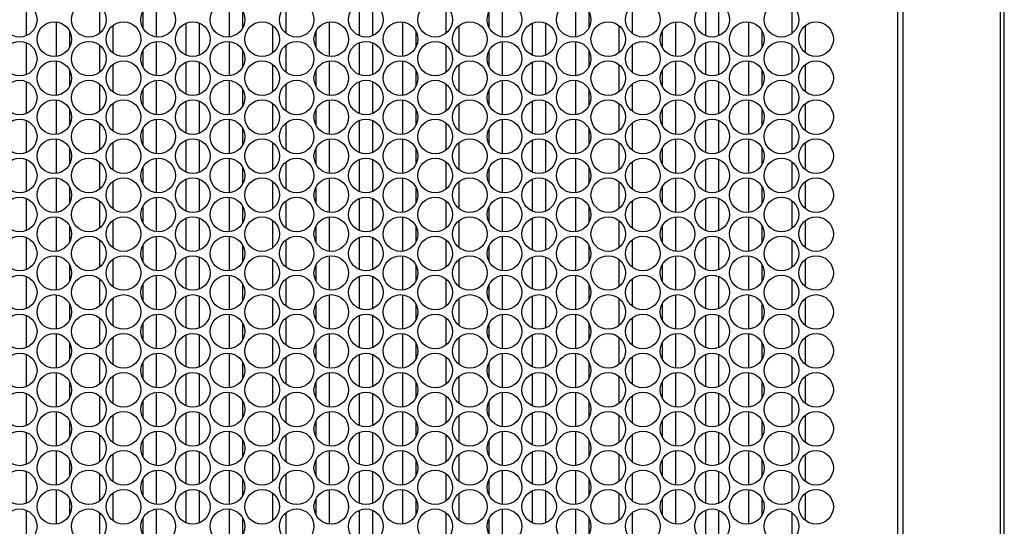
# Model space of a CAD drawing. Header units: inches. Extents: x 0 to 138, y 0 to 106.
# Tile 13 of 23: x 36.95 to 45.91, y 61.13 to 65.74. Entities that reach past the tile are written whole.
import ezdxf

# ---------------------------------------------------------------- set-up
doc = ezdxf.new("R2010")
doc.units = ezdxf.units.IN
doc.header["$LTSCALE"] = 7.5625
doc.header["$MEASUREMENT"] = 0
doc.layers.get('0').update_dxf_attribs({"linetype": 'CONTINUOUS'})

msp = doc.modelspace()

# ---------------------------------------------------------------- linework, layer by layer
at = {"color": 7, "linetype": 'Continuous'}
for p, q in [((45.9057, 29.5706), (45.9057, 74.2104)), ((45.8721, 42.805), (45.8721, 72.9314)), ((44.936, 42.805), (44.936, 72.8401)), ((44.9812, 72.8712), (44.9812, 42.805)), ((37.0081, 65.8839), (37.0081, 65.5922)), ((37.6774, 65.6162), (37.6774, 65.8601)), ((38.1892, 65.8936), (38.1892, 65.5827)), ((38.8585, 65.5826), (38.8585, 65.8936)), ((39.3703, 65.86), (39.3703, 65.6162)), ((40.0396, 65.5923), (40.0396, 65.884)), ((40.1577, 65.8839), (40.1577, 65.5922)), ((40.827, 65.6162), (40.827, 65.8601)), ((41.3388, 65.8936), (41.3388, 65.5827)), ((42.0081, 65.5826), (42.0081, 65.8936)), ((42.5199, 65.86), (42.5199, 65.6162)), ((43.1892, 65.5923), (43.1892, 65.884)), ((43.3073, 65.8839), (43.3073, 65.5922)), ((43.9766, 65.6162), (43.9766, 65.8601)), ((38.0711, 65.6635), (38.0711, 65.8127)), ((38.9766, 65.8127), (38.9766, 65.6636)), ((41.2207, 65.6635), (41.2207, 65.8127)), ((42.1262, 65.8127), (42.1262, 65.6636)), ((37.2837, 65.4055), (37.2837, 65.7164)), ((37.7955, 65.6829), (37.7955, 65.439)), ((38.4648, 65.4152), (38.4648, 65.7069)), ((38.5829, 65.7067), (38.5829, 65.415)), ((39.2522, 65.439), (39.2522, 65.6829)), ((39.764, 65.7164), (39.764, 65.4055)), ((40.4333, 65.4055), (40.4333, 65.7164)), ((40.9451, 65.6829), (40.9451, 65.439)), ((41.6144, 65.4152), (41.6144, 65.7069)), ((41.7325, 65.7067), (41.7325, 65.415)), ((42.4018, 65.439), (42.4018, 65.6829)), ((42.9136, 65.7164), (42.9136, 65.4055)), ((43.5829, 65.4055), (43.5829, 65.7164)), ((44.0947, 65.6829), (44.0947, 65.439)), ((37.4018, 65.6355), (37.4018, 65.4864)), ((39.6459, 65.4864), (39.6459, 65.6355)), ((40.5514, 65.6355), (40.5514, 65.4864)), ((42.7955, 65.4864), (42.7955, 65.6355)), ((43.701, 65.6355), (43.701, 65.4864)), ((37.0081, 65.5296), (37.0081, 65.2379)), ((37.6774, 65.2619), (37.6774, 65.5057)), ((38.1892, 65.5393), (38.1892, 65.2283)), ((38.8585, 65.2283), (38.8585, 65.5392)), ((39.3703, 65.5057), (39.3703, 65.2618)), ((40.0396, 65.238), (40.0396, 65.5297)), ((40.1577, 65.5296), (40.1577, 65.2379)), ((40.827, 65.2619), (40.827, 65.5057)), ((41.3388, 65.5393), (41.3388, 65.2283)), ((42.0081, 65.2283), (42.0081, 65.5392)), ((42.5199, 65.5057), (42.5199, 65.2618)), ((43.1892, 65.238), (43.1892, 65.5297)), ((43.3073, 65.5296), (43.3073, 65.2379)), ((43.9766, 65.2619), (43.9766, 65.5057)), ((38.0711, 65.3092), (38.0711, 65.4583)), ((38.9766, 65.4584), (38.9766, 65.3093)), ((41.2207, 65.3092), (41.2207, 65.4583)), ((42.1262, 65.4584), (42.1262, 65.3093)), ((37.2837, 65.0511), (37.2837, 65.3621)), ((37.7955, 65.3285), (37.7955, 65.0847)), ((38.4648, 65.0608), (38.4648, 65.3525)), ((38.5829, 65.3524), (38.5829, 65.0607)), ((39.2522, 65.0847), (39.2522, 65.3286)), ((39.764, 65.3621), (39.764, 65.0512)), ((40.4333, 65.0511), (40.4333, 65.3621)), ((40.9451, 65.3285), (40.9451, 65.0847)), ((41.6144, 65.0608), (41.6144, 65.3525)), ((41.7325, 65.3524), (41.7325, 65.0607)), ((42.4018, 65.0847), (42.4018, 65.3286)), ((42.9136, 65.3621), (42.9136, 65.0512)), ((43.5829, 65.0511), (43.5829, 65.3621)), ((44.0947, 65.3285), (44.0947, 65.0847)), ((37.4018, 65.2812), (37.4018, 65.1321)), ((39.6459, 65.132), (39.6459, 65.2812)), ((40.5514, 65.2812), (40.5514, 65.1321)), ((42.7955, 65.132), (42.7955, 65.2812)), ((43.701, 65.2812), (43.701, 65.1321)), ((37.0081, 65.1753), (37.0081, 64.8835)), ((37.6774, 64.9075), (37.6774, 65.1514)), ((38.1892, 65.185), (38.1892, 64.874)), ((38.8585, 64.874), (38.8585, 65.1849)), ((39.3703, 65.1514), (39.3703, 64.9075)), ((40.0396, 64.8837), (40.0396, 65.1754)), ((40.1577, 65.1753), (40.1577, 64.8835)), ((40.827, 64.9075), (40.827, 65.1514)), ((41.3388, 65.185), (41.3388, 64.874)), ((42.0081, 64.874), (42.0081, 65.1849)), ((42.5199, 65.1514), (42.5199, 64.9075)), ((43.1892, 64.8837), (43.1892, 65.1754)), ((43.3073, 65.1753), (43.3073, 64.8835)), ((43.9766, 64.9075), (43.9766, 65.1514)), ((38.0711, 64.9549), (38.0711, 65.104)), ((38.9766, 65.104), (38.9766, 64.9549)), ((41.2207, 64.9549), (41.2207, 65.104)), ((42.1262, 65.104), (42.1262, 64.9549)), ((37.2837, 64.6968), (37.2837, 65.0077)), ((37.7955, 64.9742), (37.7955, 64.7303)), ((38.4648, 64.7065), (38.4648, 64.9982)), ((38.5829, 64.9981), (38.5829, 64.7064)), ((39.2522, 64.7304), (39.2522, 64.9742)), ((39.764, 65.0078), (39.764, 64.6968)), ((40.4333, 64.6968), (40.4333, 65.0077)), ((40.9451, 64.9742), (40.9451, 64.7303)), ((41.6144, 64.7065), (41.6144, 64.9982)), ((41.7325, 64.9981), (41.7325, 64.7064)), ((42.4018, 64.7304), (42.4018, 64.9742)), ((42.9136, 65.0078), (42.9136, 64.6968)), ((43.5829, 64.6968), (43.5829, 65.0077)), ((44.0947, 64.9742), (44.0947, 64.7303)), ((37.4018, 64.9269), (37.4018, 64.7778)), ((39.6459, 64.7777), (39.6459, 64.9268)), ((40.5514, 64.9269), (40.5514, 64.7778)), ((42.7955, 64.7777), (42.7955, 64.9268)), ((43.701, 64.9269), (43.701, 64.7778)), ((37.0081, 64.8209), (37.0081, 64.5292)), ((37.6774, 64.5532), (37.6774, 64.7971)), ((38.1892, 64.8306), (38.1892, 64.5197)), ((38.8585, 64.5196), (38.8585, 64.8306)), ((39.3703, 64.797), (39.3703, 64.5532)), ((40.0396, 64.5293), (40.0396, 64.821)), ((40.1577, 64.8209), (40.1577, 64.5292)), ((40.827, 64.5532), (40.827, 64.7971)), ((41.3388, 64.8306), (41.3388, 64.5197)), ((42.0081, 64.5196), (42.0081, 64.8306)), ((42.5199, 64.797), (42.5199, 64.5532)), ((43.1892, 64.5293), (43.1892, 64.821)), ((43.3073, 64.8209), (43.3073, 64.5292)), ((43.9766, 64.5532), (43.9766, 64.7971)), ((38.0711, 64.6005), (38.0711, 64.7497)), ((38.9766, 64.7497), (38.9766, 64.6006)), ((41.2207, 64.6005), (41.2207, 64.7497)), ((42.1262, 64.7497), (42.1262, 64.6006)), ((37.2837, 64.3425), (37.2837, 64.6534)), ((37.7955, 64.6199), (37.7955, 64.376)), ((38.4648, 64.3522), (38.4648, 64.6439)), ((38.5829, 64.6438), (38.5829, 64.352)), ((39.2522, 64.376), (39.2522, 64.6199)), ((39.764, 64.6535), (39.764, 64.3425)), ((40.4333, 64.3425), (40.4333, 64.6534)), ((40.9451, 64.6199), (40.9451, 64.376)), ((41.6144, 64.3522), (41.6144, 64.6439)), ((41.7325, 64.6438), (41.7325, 64.352)), ((42.4018, 64.376), (42.4018, 64.6199)), ((42.9136, 64.6535), (42.9136, 64.3425)), ((43.5829, 64.3425), (43.5829, 64.6534)), ((44.0947, 64.6199), (44.0947, 64.376)), ((37.4018, 64.5726), (37.4018, 64.4234)), ((39.6459, 64.4234), (39.6459, 64.5725)), ((40.5514, 64.5726), (40.5514, 64.4234)), ((42.7955, 64.4234), (42.7955, 64.5725)), ((43.701, 64.5726), (43.701, 64.4234)), ((37.0081, 64.4666), (37.0081, 64.1749)), ((37.6774, 64.1989), (37.6774, 64.4427)), ((38.1892, 64.4763), (38.1892, 64.1653)), ((38.8585, 64.1653), (38.8585, 64.4762)), ((39.3703, 64.4427), (39.3703, 64.1988)), ((40.0396, 64.175), (40.0396, 64.4667)), ((40.1577, 64.4666), (40.1577, 64.1749)), ((40.827, 64.1989), (40.827, 64.4427)), ((41.3388, 64.4763), (41.3388, 64.1653)), ((42.0081, 64.1653), (42.0081, 64.4762)), ((42.5199, 64.4427), (42.5199, 64.1988)), ((43.1892, 64.175), (43.1892, 64.4667)), ((43.3073, 64.4666), (43.3073, 64.1749)), ((43.9766, 64.1989), (43.9766, 64.4427)), ((38.0711, 64.2462), (38.0711, 64.3953)), ((38.9766, 64.3954), (38.9766, 64.2463)), ((41.2207, 64.2462), (41.2207, 64.3953)), ((42.1262, 64.3954), (42.1262, 64.2463)), ((37.2837, 63.9881), (37.2837, 64.2991)), ((37.7955, 64.2656), (37.7955, 64.0217)), ((38.4648, 63.9978), (38.4648, 64.2896)), ((38.5829, 64.2894), (38.5829, 63.9977)), ((39.2522, 64.0217), (39.2522, 64.2656)), ((39.764, 64.2991), (39.764, 63.9882)), ((40.4333, 63.9881), (40.4333, 64.2991)), ((40.9451, 64.2656), (40.9451, 64.0217)), ((41.6144, 63.9978), (41.6144, 64.2896)), ((41.7325, 64.2894), (41.7325, 63.9977)), ((42.4018, 64.0217), (42.4018, 64.2656)), ((42.9136, 64.2991), (42.9136, 63.9882)), ((43.5829, 63.9881), (43.5829, 64.2991)), ((44.0947, 64.2656), (44.0947, 64.0217)), ((37.4018, 64.2182), (37.4018, 64.0691)), ((39.6459, 64.069), (39.6459, 64.2182)), ((40.5514, 64.2182), (40.5514, 64.0691)), ((42.7955, 64.069), (42.7955, 64.2182)), ((43.701, 64.2182), (43.701, 64.0691)), ((37.0081, 64.1123), (37.0081, 63.8205)), ((37.6774, 63.8445), (37.6774, 64.0884)), ((38.0711, 63.8919), (38.0711, 64.041)), ((38.1892, 64.122), (38.1892, 63.811)), ((38.8585, 63.811), (38.8585, 64.1219)), ((38.9766, 64.0411), (38.9766, 63.8919)), ((39.3703, 64.0884), (39.3703, 63.8445)), ((40.0396, 63.8207), (40.0396, 64.1124)), ((40.1577, 64.1123), (40.1577, 63.8205)), ((40.827, 63.8445), (40.827, 64.0884)), ((41.2207, 63.8919), (41.2207, 64.041)), ((41.3388, 64.122), (41.3388, 63.811)), ((42.0081, 63.811), (42.0081, 64.1219)), ((42.1262, 64.0411), (42.1262, 63.8919)), ((42.5199, 64.0884), (42.5199, 63.8445)), ((43.1892, 63.8207), (43.1892, 64.1124)), ((43.3073, 64.1123), (43.3073, 63.8205)), ((43.9766, 63.8445), (43.9766, 64.0884)), ((37.2837, 63.6338), (37.2837, 63.9448)), ((37.4018, 63.8639), (37.4018, 63.7148)), ((37.7955, 63.9112), (37.7955, 63.6674)), ((38.4648, 63.6435), (38.4648, 63.9352)), ((38.5829, 63.9351), (38.5829, 63.6434)), ((39.2522, 63.6674), (39.2522, 63.9112)), ((39.6459, 63.7147), (39.6459, 63.8638)), ((39.764, 63.9448), (39.764, 63.6338)), ((40.4333, 63.6338), (40.4333, 63.9448)), ((40.5514, 63.8639), (40.5514, 63.7148)), ((40.9451, 63.9112), (40.9451, 63.6674)), ((41.6144, 63.6435), (41.6144, 63.9352)), ((41.7325, 63.9351), (41.7325, 63.6434)), ((42.4018, 63.6674), (42.4018, 63.9112)), ((42.7955, 63.7147), (42.7955, 63.8638)), ((42.9136, 63.9448), (42.9136, 63.6338)), ((43.5829, 63.6338), (43.5829, 63.9448)), ((43.701, 63.8639), (43.701, 63.7148)), ((44.0947, 63.9112), (44.0947, 63.6674)), ((37.0081, 63.7579), (37.0081, 63.4662)), ((37.6774, 63.4902), (37.6774, 63.7341)), ((38.0711, 63.5375), (38.0711, 63.6867)), ((38.1892, 63.7676), (38.1892, 63.4567)), ((38.8585, 63.4566), (38.8585, 63.7676)), ((38.9766, 63.6867), (38.9766, 63.5376)), ((39.3703, 63.7341), (39.3703, 63.4902)), ((40.0396, 63.4663), (40.0396, 63.7581)), ((40.1577, 63.7579), (40.1577, 63.4662)), ((40.827, 63.4902), (40.827, 63.7341)), ((41.2207, 63.5375), (41.2207, 63.6867)), ((41.3388, 63.7676), (41.3388, 63.4567)), ((42.0081, 63.4566), (42.0081, 63.7676)), ((42.1262, 63.6867), (42.1262, 63.5376)), ((42.5199, 63.7341), (42.5199, 63.4902)), ((43.1892, 63.4663), (43.1892, 63.7581)), ((43.3073, 63.7579), (43.3073, 63.4662)), ((43.9766, 63.4902), (43.9766, 63.7341)), ((37.2837, 63.2795), (37.2837, 63.5904)), ((37.4018, 63.5096), (37.4018, 63.3604)), ((37.7955, 63.5569), (37.7955, 63.313)), ((38.4648, 63.2892), (38.4648, 63.5809)), ((38.5829, 63.5808), (38.5829, 63.289)), ((39.2522, 63.313), (39.2522, 63.5569)), ((39.6459, 63.3604), (39.6459, 63.5095)), ((39.764, 63.5905), (39.764, 63.2795)), ((40.4333, 63.2795), (40.4333, 63.5904)), ((40.5514, 63.5096), (40.5514, 63.3604)), ((40.9451, 63.5569), (40.9451, 63.313)), ((41.6144, 63.2892), (41.6144, 63.5809)), ((41.7325, 63.5808), (41.7325, 63.289)), ((42.4018, 63.313), (42.4018, 63.5569)), ((42.7955, 63.3604), (42.7955, 63.5095)), ((42.9136, 63.5905), (42.9136, 63.2795)), ((43.5829, 63.2795), (43.5829, 63.5904)), ((43.701, 63.5096), (43.701, 63.3604)), ((44.0947, 63.5569), (44.0947, 63.313)), ((37.0081, 63.4036), (37.0081, 63.1119)), ((37.6774, 63.1359), (37.6774, 63.3797)), ((38.0711, 63.1832), (38.0711, 63.3323)), ((38.1892, 63.4133), (38.1892, 63.1023)), ((38.8585, 63.1023), (38.8585, 63.4133)), ((38.9766, 63.3324), (38.9766, 63.1833)), ((39.3703, 63.3797), (39.3703, 63.1359)), ((40.0396, 63.112), (40.0396, 63.4037)), ((40.1577, 63.4036), (40.1577, 63.1119)), ((40.827, 63.1359), (40.827, 63.3797)), ((41.2207, 63.1832), (41.2207, 63.3323)), ((41.3388, 63.4133), (41.3388, 63.1023)), ((42.0081, 63.1023), (42.0081, 63.4133)), ((42.1262, 63.3324), (42.1262, 63.1833)), ((42.5199, 63.3797), (42.5199, 63.1359)), ((43.1892, 63.112), (43.1892, 63.4037)), ((43.3073, 63.4036), (43.3073, 63.1119)), ((43.9766, 63.1359), (43.9766, 63.3797)), ((37.2837, 62.9251), (37.2837, 63.2361)), ((39.764, 63.2361), (39.764, 62.9252)), ((40.4333, 62.9251), (40.4333, 63.2361)), ((42.9136, 63.2361), (42.9136, 62.9252)), ((43.5829, 62.9251), (43.5829, 63.2361)), ((37.4018, 63.1552), (37.4018, 63.0061)), ((37.7955, 63.2026), (37.7955, 62.9587)), ((38.4648, 62.9348), (38.4648, 63.2266)), ((38.5829, 63.2264), (38.5829, 62.9347)), ((39.2522, 62.9587), (39.2522, 63.2026)), ((39.6459, 63.006), (39.6459, 63.1552)), ((40.5514, 63.1552), (40.5514, 63.0061)), ((40.9451, 63.2026), (40.9451, 62.9587)), ((41.6144, 62.9348), (41.6144, 63.2266)), ((41.7325, 63.2264), (41.7325, 62.9347)), ((42.4018, 62.9587), (42.4018, 63.2026)), ((42.7955, 63.006), (42.7955, 63.1552)), ((43.701, 63.1552), (43.701, 63.0061)), ((44.0947, 63.2026), (44.0947, 62.9587)), ((38.1892, 63.059), (38.1892, 62.748)), ((38.8585, 62.748), (38.8585, 63.0589)), ((41.3388, 63.059), (41.3388, 62.748)), ((42.0081, 62.748), (42.0081, 63.0589)), ((37.0081, 63.0493), (37.0081, 62.7575)), ((37.6774, 62.7815), (37.6774, 63.0254)), ((38.0711, 62.8289), (38.0711, 62.978)), ((38.9766, 62.9781), (38.9766, 62.8289)), ((39.3703, 63.0254), (39.3703, 62.7815)), ((40.0396, 62.7577), (40.0396, 63.0494)), ((40.1577, 63.0493), (40.1577, 62.7575)), ((40.827, 62.7815), (40.827, 63.0254)), ((41.2207, 62.8289), (41.2207, 62.978)), ((42.1262, 62.9781), (42.1262, 62.8289)), ((42.5199, 63.0254), (42.5199, 62.7815)), ((43.1892, 62.7577), (43.1892, 63.0494)), ((43.3073, 63.0493), (43.3073, 62.7575)), ((43.9766, 62.7815), (43.9766, 63.0254)), ((37.2837, 62.5708), (37.2837, 62.8818)), ((39.764, 62.8818), (39.764, 62.5708)), ((40.4333, 62.5708), (40.4333, 62.8818)), ((42.9136, 62.8818), (42.9136, 62.5708)), ((43.5829, 62.5708), (43.5829, 62.8818)), ((37.4018, 62.8009), (37.4018, 62.6518)), ((37.7955, 62.8482), (37.7955, 62.6044)), ((38.4648, 62.5805), (38.4648, 62.8722)), ((38.5829, 62.8721), (38.5829, 62.5804)), ((39.2522, 62.6044), (39.2522, 62.8482)), ((39.6459, 62.6517), (39.6459, 62.8008)), ((40.5514, 62.8009), (40.5514, 62.6518)), ((40.9451, 62.8482), (40.9451, 62.6044)), ((41.6144, 62.5805), (41.6144, 62.8722)), ((41.7325, 62.8721), (41.7325, 62.5804)), ((42.4018, 62.6044), (42.4018, 62.8482)), ((42.7955, 62.6517), (42.7955, 62.8008)), ((43.701, 62.8009), (43.701, 62.6518)), ((44.0947, 62.8482), (44.0947, 62.6044)), ((38.1892, 62.7046), (38.1892, 62.3937)), ((38.8585, 62.3936), (38.8585, 62.7046)), ((41.3388, 62.7046), (41.3388, 62.3937)), ((42.0081, 62.3936), (42.0081, 62.7046)), ((37.0081, 62.6949), (37.0081, 62.4032)), ((37.6774, 62.4272), (37.6774, 62.6711)), ((38.0711, 62.4745), (38.0711, 62.6237)), ((38.9766, 62.6237), (38.9766, 62.4746)), ((39.3703, 62.6711), (39.3703, 62.4272)), ((40.0396, 62.4033), (40.0396, 62.6951)), ((40.1577, 62.6949), (40.1577, 62.4032)), ((40.827, 62.4272), (40.827, 62.6711)), ((41.2207, 62.4745), (41.2207, 62.6237)), ((42.1262, 62.6237), (42.1262, 62.4746)), ((42.5199, 62.6711), (42.5199, 62.4272)), ((43.1892, 62.4033), (43.1892, 62.6951)), ((43.3073, 62.6949), (43.3073, 62.4032)), ((43.9766, 62.4272), (43.9766, 62.6711)), ((37.2837, 62.2165), (37.2837, 62.5274)), ((38.4648, 62.2262), (38.4648, 62.5179)), ((38.5829, 62.5178), (38.5829, 62.2261)), ((39.764, 62.5275), (39.764, 62.2165)), ((40.4333, 62.2165), (40.4333, 62.5274)), ((41.6144, 62.2262), (41.6144, 62.5179)), ((41.7325, 62.5178), (41.7325, 62.2261)), ((42.9136, 62.5275), (42.9136, 62.2165)), ((43.5829, 62.2165), (43.5829, 62.5274)), ((37.4018, 62.4466), (37.4018, 62.2974)), ((37.7955, 62.4939), (37.7955, 62.25)), ((39.2522, 62.25), (39.2522, 62.4939)), ((39.6459, 62.2974), (39.6459, 62.4465)), ((40.5514, 62.4466), (40.5514, 62.2974)), ((40.9451, 62.4939), (40.9451, 62.25)), ((42.4018, 62.25), (42.4018, 62.4939)), ((42.7955, 62.2974), (42.7955, 62.4465)), ((43.701, 62.4466), (43.701, 62.2974)), ((44.0947, 62.4939), (44.0947, 62.25)), ((37.0081, 62.3406), (37.0081, 62.0489)), ((38.1892, 62.3503), (38.1892, 62.0394)), ((38.8585, 62.0393), (38.8585, 62.3503)), ((40.0396, 62.049), (40.0396, 62.3407)), ((40.1577, 62.3406), (40.1577, 62.0489)), ((41.3388, 62.3503), (41.3388, 62.0394)), ((42.0081, 62.0393), (42.0081, 62.3503)), ((43.1892, 62.049), (43.1892, 62.3407)), ((43.3073, 62.3406), (43.3073, 62.0489)), ((37.6774, 62.0729), (37.6774, 62.3168)), ((38.0711, 62.1202), (38.0711, 62.2693)), ((38.9766, 62.2694), (38.9766, 62.1203)), ((39.3703, 62.3167), (39.3703, 62.0729)), ((40.827, 62.0729), (40.827, 62.3168)), ((41.2207, 62.1202), (41.2207, 62.2693)), ((42.1262, 62.2694), (42.1262, 62.1203)), ((42.5199, 62.3167), (42.5199, 62.0729)), ((43.9766, 62.0729), (43.9766, 62.3168)), ((37.2837, 61.8621), (37.2837, 62.1731)), ((38.4648, 61.8718), (38.4648, 62.1636)), ((38.5829, 62.1634), (38.5829, 61.8717)), ((39.764, 62.1731), (39.764, 61.8622)), ((40.4333, 61.8621), (40.4333, 62.1731)), ((41.6144, 61.8718), (41.6144, 62.1636)), ((41.7325, 62.1634), (41.7325, 61.8717)), ((42.9136, 62.1731), (42.9136, 61.8622)), ((43.5829, 61.8621), (43.5829, 62.1731)), ((37.4018, 62.0922), (37.4018, 61.9431)), ((37.7955, 62.1396), (37.7955, 61.8957)), ((39.2522, 61.8957), (39.2522, 62.1396)), ((39.6459, 61.943), (39.6459, 62.0922)), ((40.5514, 62.0922), (40.5514, 61.9431)), ((40.9451, 62.1396), (40.9451, 61.8957)), ((42.4018, 61.8957), (42.4018, 62.1396)), ((42.7955, 61.943), (42.7955, 62.0922)), ((43.701, 62.0922), (43.701, 61.9431)), ((44.0947, 62.1396), (44.0947, 61.8957)), ((37.0081, 61.9863), (37.0081, 61.6946)), ((38.1892, 61.996), (38.1892, 61.685)), ((38.8585, 61.685), (38.8585, 61.9959)), ((40.0396, 61.6947), (40.0396, 61.9864)), ((40.1577, 61.9863), (40.1577, 61.6946)), ((41.3388, 61.996), (41.3388, 61.685)), ((42.0081, 61.685), (42.0081, 61.9959)), ((43.1892, 61.6947), (43.1892, 61.9864)), ((43.3073, 61.9863), (43.3073, 61.6946)), ((37.6774, 61.7186), (37.6774, 61.9624)), ((38.0711, 61.7659), (38.0711, 61.915)), ((38.9766, 61.9151), (38.9766, 61.7659)), ((39.3703, 61.9624), (39.3703, 61.7185)), ((40.827, 61.7186), (40.827, 61.9624)), ((41.2207, 61.7659), (41.2207, 61.915)), ((42.1262, 61.9151), (42.1262, 61.7659)), ((42.5199, 61.9624), (42.5199, 61.7185)), ((43.9766, 61.7186), (43.9766, 61.9624)), ((37.2837, 61.5078), (37.2837, 61.8188)), ((38.4648, 61.5175), (38.4648, 61.8092)), ((38.5829, 61.8091), (38.5829, 61.5174)), ((39.764, 61.8188), (39.764, 61.5079)), ((40.4333, 61.5078), (40.4333, 61.8188)), ((41.6144, 61.5175), (41.6144, 61.8092)), ((41.7325, 61.8091), (41.7325, 61.5174)), ((42.9136, 61.8188), (42.9136, 61.5079)), ((43.5829, 61.5078), (43.5829, 61.8188)), ((37.4018, 61.7379), (37.4018, 61.5888)), ((37.7955, 61.7852), (37.7955, 61.5414)), ((39.2522, 61.5414), (39.2522, 61.7853)), ((39.6459, 61.5887), (39.6459, 61.7378)), ((40.5514, 61.7379), (40.5514, 61.5888)), ((40.9451, 61.7852), (40.9451, 61.5414)), ((42.4018, 61.5414), (42.4018, 61.7853)), ((42.7955, 61.5887), (42.7955, 61.7378)), ((43.701, 61.7379), (43.701, 61.5888)), ((44.0947, 61.7852), (44.0947, 61.5414)), ((37.0081, 61.6319), (37.0081, 61.3402)), ((38.1892, 61.6416), (38.1892, 61.3307)), ((38.8585, 61.3306), (38.8585, 61.6416)), ((40.0396, 61.3403), (40.0396, 61.6321)), ((40.1577, 61.6319), (40.1577, 61.3402)), ((41.3388, 61.6416), (41.3388, 61.3307)), ((42.0081, 61.3306), (42.0081, 61.6416)), ((43.1892, 61.3403), (43.1892, 61.6321)), ((43.3073, 61.6319), (43.3073, 61.3402)), ((37.6774, 61.3642), (37.6774, 61.6081)), ((38.0711, 61.4116), (38.0711, 61.5607)), ((38.9766, 61.5607), (38.9766, 61.4116)), ((39.3703, 61.6081), (39.3703, 61.3642)), ((40.827, 61.3642), (40.827, 61.6081)), ((41.2207, 61.4116), (41.2207, 61.5607)), ((42.1262, 61.5607), (42.1262, 61.4116)), ((42.5199, 61.6081), (42.5199, 61.3642)), ((43.9766, 61.3642), (43.9766, 61.6081)), ((37.2837, 61.1535), (37.2837, 61.4644)), ((38.4648, 61.1632), (38.4648, 61.4549)), ((38.5829, 61.4548), (38.5829, 61.1631)), ((39.764, 61.4645), (39.764, 61.1535)), ((40.4333, 61.1535), (40.4333, 61.4644)), ((41.6144, 61.1632), (41.6144, 61.4549)), ((41.7325, 61.4548), (41.7325, 61.1631)), ((42.9136, 61.4645), (42.9136, 61.1535)), ((43.5829, 61.1535), (43.5829, 61.4644)), ((37.4018, 61.3836), (37.4018, 61.2344)), ((37.7955, 61.4309), (37.7955, 61.187)), ((39.2522, 61.1871), (39.2522, 61.4309)), ((39.6459, 61.2344), (39.6459, 61.3835)), ((40.5514, 61.3836), (40.5514, 61.2344)), ((40.9451, 61.4309), (40.9451, 61.187)), ((42.4018, 61.1871), (42.4018, 61.4309)), ((42.7955, 61.2344), (42.7955, 61.3835)), ((43.701, 61.3836), (43.701, 61.2344)), ((44.0947, 61.4309), (44.0947, 61.187)), ((37.0081, 61.2776), (37.0081, 60.9859)), ((38.1892, 61.2873), (38.1892, 60.9764)), ((38.8585, 60.9763), (38.8585, 61.2873)), ((40.0396, 60.986), (40.0396, 61.2777)), ((40.1577, 61.2776), (40.1577, 60.9859)), ((41.3388, 61.2873), (41.3388, 60.9764)), ((42.0081, 60.9763), (42.0081, 61.2873)), ((43.1892, 60.986), (43.1892, 61.2777)), ((43.3073, 61.2776), (43.3073, 60.9859)), ((37.6774, 61.0099), (37.6774, 61.2538)), ((38.0711, 61.0572), (38.0711, 61.2064)), ((38.9766, 61.2064), (38.9766, 61.0573)), ((39.3703, 61.2537), (39.3703, 61.0099)), ((40.827, 61.0099), (40.827, 61.2538)), ((41.2207, 61.0572), (41.2207, 61.2064)), ((42.1262, 61.2064), (42.1262, 61.0573)), ((42.5199, 61.2537), (42.5199, 61.0099)), ((43.9766, 61.0099), (43.9766, 61.2538))]:
    msp.add_line(p, q, dxfattribs=at)
for centre in [(36.949, 65.7381), (37.5789, 65.7381), (38.2089, 65.7381), (38.8388, 65.7381), (39.4687, 65.7381), (40.0986, 65.7381), (40.7286, 65.7381), (41.3585, 65.7381), (41.9884, 65.7381), (42.6183, 65.7381), (43.2482, 65.7381), (43.8782, 65.7381), (37.264, 65.561), (37.8939, 65.561), (38.5238, 65.561), (39.1537, 65.561), (39.7837, 65.561), (40.4136, 65.561), (41.0435, 65.561), (41.6734, 65.561), (42.3034, 65.561), (42.9333, 65.561), (43.5632, 65.561), (44.1931, 65.561), (36.949, 65.3838), (37.5789, 65.3838), (38.2089, 65.3838), (38.8388, 65.3838), (39.4687, 65.3838), (40.0986, 65.3838), (40.7286, 65.3838), (41.3585, 65.3838), (41.9884, 65.3838), (42.6183, 65.3838), (43.2482, 65.3838), (43.8782, 65.3838), (37.264, 65.2066), (37.8939, 65.2066), (38.5238, 65.2066), (39.1537, 65.2066), (39.7837, 65.2066), (40.4136, 65.2066), (41.0435, 65.2066), (41.6734, 65.2066), (42.3034, 65.2066), (42.9333, 65.2066), (43.5632, 65.2066), (44.1931, 65.2066), (36.949, 65.0295), (37.5789, 65.0295), (38.2089, 65.0295), (38.8388, 65.0295), (39.4687, 65.0295), (40.0986, 65.0295), (40.7286, 65.0295), (41.3585, 65.0295), (41.9884, 65.0295), (42.6183, 65.0295), (43.2482, 65.0295), (43.8782, 65.0295), (37.264, 64.8523), (37.8939, 64.8523), (38.5238, 64.8523), (39.1537, 64.8523), (39.7837, 64.8523), (40.4136, 64.8523), (41.0435, 64.8523), (41.6734, 64.8523), (42.3034, 64.8523), (42.9333, 64.8523), (43.5632, 64.8523), (44.1931, 64.8523), (36.949, 64.6751), (37.5789, 64.6751), (38.2089, 64.6751), (38.8388, 64.6751), (39.4687, 64.6751), (40.0986, 64.6751), (40.7286, 64.6751), (41.3585, 64.6751), (41.9884, 64.6751), (42.6183, 64.6751), (43.2482, 64.6751), (43.8782, 64.6751), (37.264, 64.498), (37.8939, 64.498), (38.5238, 64.498), (39.1537, 64.498), (39.7837, 64.498), (40.4136, 64.498), (41.0435, 64.498), (41.6734, 64.498), (42.3034, 64.498), (42.9333, 64.498), (43.5632, 64.498), (44.1931, 64.498), (36.949, 64.3208), (37.5789, 64.3208), (38.2089, 64.3208), (38.8388, 64.3208), (39.4687, 64.3208), (40.0986, 64.3208), (40.7286, 64.3208), (41.3585, 64.3208), (41.9884, 64.3208), (42.6183, 64.3208), (43.2482, 64.3208), (43.8782, 64.3208), (37.264, 64.1436), (37.8939, 64.1436), (38.5238, 64.1436), (39.1537, 64.1436), (39.7837, 64.1436), (40.4136, 64.1436), (41.0435, 64.1436), (41.6734, 64.1436), (42.3034, 64.1436), (42.9333, 64.1436), (43.5632, 64.1436), (44.1931, 64.1436), (36.949, 63.9665), (37.5789, 63.9665), (38.2089, 63.9665), (38.8388, 63.9665), (39.4687, 63.9665), (40.0986, 63.9665), (40.7286, 63.9665), (41.3585, 63.9665), (41.9884, 63.9665), (42.6183, 63.9665), (43.2482, 63.9665), (43.8782, 63.9665), (37.264, 63.7893), (37.8939, 63.7893), (38.5238, 63.7893), (39.1537, 63.7893), (39.7837, 63.7893), (40.4136, 63.7893), (41.0435, 63.7893), (41.6734, 63.7893), (42.3034, 63.7893), (42.9333, 63.7893), (43.5632, 63.7893), (44.1931, 63.7893), (36.949, 63.6121), (37.5789, 63.6121), (38.2089, 63.6121), (38.8388, 63.6121), (39.4687, 63.6121), (40.0986, 63.6121), (40.7286, 63.6121), (41.3585, 63.6121), (41.9884, 63.6121), (42.6183, 63.6121), (43.2482, 63.6121), (43.8782, 63.6121), (37.264, 63.435), (37.8939, 63.435), (38.5238, 63.435), (39.1537, 63.435), (39.7837, 63.435), (40.4136, 63.435), (41.0435, 63.435), (41.6734, 63.435), (42.3034, 63.435), (42.9333, 63.435), (43.5632, 63.435), (44.1931, 63.435), (36.949, 63.2578), (37.5789, 63.2578), (38.2089, 63.2578), (38.8388, 63.2578), (39.4687, 63.2578), (40.0986, 63.2578), (40.7286, 63.2578), (41.3585, 63.2578), (41.9884, 63.2578), (42.6183, 63.2578), (43.2482, 63.2578), (43.8782, 63.2578), (37.264, 63.0806), (37.8939, 63.0806), (38.5238, 63.0806), (39.1537, 63.0806), (39.7837, 63.0806), (40.4136, 63.0806), (41.0435, 63.0806), (41.6734, 63.0806), (42.3034, 63.0806), (42.9333, 63.0806), (43.5632, 63.0806), (44.1931, 63.0806), (36.949, 62.9035), (37.5789, 62.9035), (38.2089, 62.9035), (38.8388, 62.9035), (39.4687, 62.9035), (40.0986, 62.9035), (40.7286, 62.9035), (41.3585, 62.9035), (41.9884, 62.9035), (42.6183, 62.9035), (43.2482, 62.9035), (43.8782, 62.9035), (37.264, 62.7263), (37.8939, 62.7263), (38.5238, 62.7263), (39.1537, 62.7263), (39.7837, 62.7263), (40.4136, 62.7263), (41.0435, 62.7263), (41.6734, 62.7263), (42.3034, 62.7263), (42.9333, 62.7263), (43.5632, 62.7263), (44.1931, 62.7263), (36.949, 62.5491), (37.5789, 62.5491), (38.2089, 62.5491), (38.8388, 62.5491), (39.4687, 62.5491), (40.0986, 62.5491), (40.7286, 62.5491), (41.3585, 62.5491), (41.9884, 62.5491), (42.6183, 62.5491), (43.2482, 62.5491), (43.8782, 62.5491), (37.264, 62.372), (37.8939, 62.372), (38.5238, 62.372), (39.1537, 62.372), (39.7837, 62.372), (40.4136, 62.372), (41.0435, 62.372), (41.6734, 62.372), (42.3034, 62.372), (42.9333, 62.372), (43.5632, 62.372), (44.1931, 62.372), (36.949, 62.1948), (37.5789, 62.1948), (38.2089, 62.1948), (38.8388, 62.1948), (39.4687, 62.1948), (40.0986, 62.1948), (40.7286, 62.1948), (41.3585, 62.1948), (41.9884, 62.1948), (42.6183, 62.1948), (43.2482, 62.1948), (43.8782, 62.1948), (37.264, 62.0176), (37.8939, 62.0176), (38.5238, 62.0176), (39.1537, 62.0176), (39.7837, 62.0176), (40.4136, 62.0176), (41.0435, 62.0176), (41.6734, 62.0176), (42.3034, 62.0176), (42.9333, 62.0176), (43.5632, 62.0176), (44.1931, 62.0176), (36.949, 61.8405), (37.5789, 61.8405), (38.2089, 61.8405), (38.8388, 61.8405), (39.4687, 61.8405), (40.0986, 61.8405), (40.7286, 61.8405), (41.3585, 61.8405), (41.9884, 61.8405), (42.6183, 61.8405), (43.2482, 61.8405), (43.8782, 61.8405), (37.264, 61.6633), (37.8939, 61.6633), (38.5238, 61.6633), (39.1537, 61.6633), (39.7837, 61.6633), (40.4136, 61.6633), (41.0435, 61.6633), (41.6734, 61.6633), (42.3034, 61.6633), (42.9333, 61.6633), (43.5632, 61.6633), (44.1931, 61.6633), (36.949, 61.4861), (37.5789, 61.4861), (38.2089, 61.4861), (38.8388, 61.4861), (39.4687, 61.4861), (40.0986, 61.4861), (40.7286, 61.4861), (41.3585, 61.4861), (41.9884, 61.4861), (42.6183, 61.4861), (43.2482, 61.4861), (43.8782, 61.4861), (37.264, 61.309), (37.8939, 61.309), (38.5238, 61.309), (39.1537, 61.309), (39.7837, 61.309), (40.4136, 61.309), (41.0435, 61.309), (41.6734, 61.309), (42.3034, 61.309), (42.9333, 61.309), (43.5632, 61.309), (44.1931, 61.309), (36.949, 61.1318), (37.5789, 61.1318), (38.2089, 61.1318), (38.8388, 61.1318), (39.4687, 61.1318), (40.0986, 61.1318), (40.7286, 61.1318), (41.3585, 61.1318), (41.9884, 61.1318), (42.6183, 61.1318), (43.2482, 61.1318), (43.8782, 61.1318)]:
    msp.add_circle(centre, 0.1575, dxfattribs=at)

doc.saveas('drawing.dxf')
